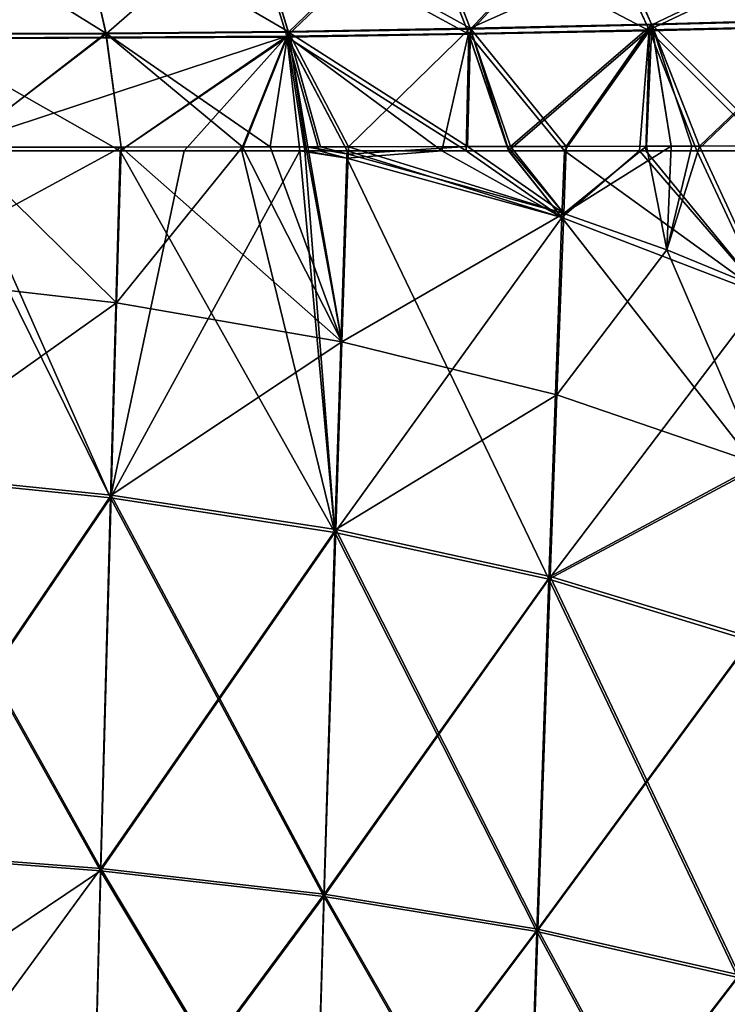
# Model space of a CAD drawing. Extents: x -850 to 850, y -465 to 0.
# Tile 106 of 125: x 384 to 503, y -283 to -117. Entities that reach past the tile are written whole.
import ezdxf

# ---------------------------------------------------------------- set-up
doc = ezdxf.new("R2010")
doc.units = 0
doc.linetypes.add('SOLIDLINE', pattern=[0])
doc.layers.add('BE3C_Lux_3440_1', color=252, linetype='SOLIDLINE')

msp = doc.modelspace()

# ---------------------------------------------------------------- linework, layer by layer
at = {"layer": 'BE3C_Lux_3440_1', "color": 252}
for points in [[(460.061, -118.233, 244.646), (480.806, -95.9675, 230.308), (451.888, -96.9937, 235.9)], [(490.701, -117.54, 239.452), (480.806, -95.9675, 230.308), (460.061, -118.233, 244.646)], [(520.374, -117.793, 229.626), (480.373, -97.2551, 228.21), (508.83, -96.1469, 220.283)], [(490.701, -117.54, 239.452), (515.505, -105.651, 227.443), (480.806, -95.9675, 230.308)], [(364.69, -97.9532, -244.368), (393.727, -97.9053, -242.481), (398.459, -118.922, -250.783)], [(364.69, -97.9532, -244.368), (398.459, -118.922, -250.783), (367.651, -118.996, -252.581)], [(367.669, -119.118, 252.62), (393.786, -98.1576, 242.6), (364.724, -98.2063, 244.487)], [(398.486, -119.045, 250.822), (393.786, -98.1576, 242.6), (367.669, -119.118, 252.62)], [(393.727, -97.9053, -242.481), (422.774, -97.4909, -239.716), (429.26, -118.621, -248.226)], [(393.727, -97.9053, -242.481), (429.26, -118.621, -248.226), (398.459, -118.922, -250.783)], [(398.486, -119.045, 250.822), (422.856, -97.7434, 239.838), (393.786, -98.1576, 242.6)], [(429.296, -118.745, 248.266), (422.856, -97.7434, 239.838), (398.486, -119.045, 250.822)], [(451.471, -97.9471, -233.607), (422.547, -98.6355, -237.505), (429.041, -119.458, -245.88)], [(459.755, -119.125, 242.331), (422.629, -98.884, 237.625), (451.577, -98.1965, 233.731)], [(422.774, -97.4909, -239.716), (451.783, -96.7402, -235.774), (460.016, -118.107, -244.604)], [(422.774, -97.4909, -239.716), (460.016, -118.107, -244.604), (429.26, -118.621, -248.226)], [(429.296, -118.745, 248.266), (451.888, -96.9937, 235.9), (422.856, -97.7434, 239.838)], [(451.471, -97.9471, -233.607), (429.041, -119.458, -245.88), (459.71, -119.001, -242.289)], [(460.061, -118.233, 244.646), (451.888, -96.9937, 235.9), (429.296, -118.745, 248.266)], [(480.244, -97.0041, -228.082), (451.471, -97.9471, -233.607), (459.71, -119.001, -242.289)], [(490.264, -118.511, 237.19), (451.577, -98.1965, 233.731), (480.373, -97.2551, 228.21)], [(459.755, -119.125, 242.331), (451.577, -98.1965, 233.731), (490.264, -118.511, 237.19)], [(485.884, -106.534, -235.221), (460.016, -118.107, -244.604), (451.783, -96.7402, -235.774)], [(480.244, -97.0041, -228.082), (459.71, -119.001, -242.289), (490.21, -118.384, -237.146)], [(514.772, -106.687, -225.276), (480.244, -97.0041, -228.082), (490.21, -118.384, -237.146)], [(490.264, -118.511, 237.19), (480.373, -97.2551, 228.21), (520.374, -117.793, 229.626)], [(422.547, -98.6355, -237.505), (364.567, -99.0292, -242.115), (367.536, -119.768, -250.206)], [(367.553, -119.888, 250.244), (364.601, -99.2785, 242.232), (422.629, -98.884, 237.625)], [(422.547, -98.6355, -237.505), (367.536, -119.768, -250.206), (429.041, -119.458, -245.88)], [(429.077, -119.58, 245.92), (367.553, -119.888, 250.244), (422.629, -98.884, 237.625)], [(429.077, -119.58, 245.92), (422.629, -98.884, 237.625), (459.755, -119.125, 242.331)], [(490.647, -117.411, -239.407), (460.016, -118.107, -244.604), (485.884, -106.534, -235.221)], [(485.884, -106.534, -235.221), (520.954, -116.584, -231.741), (490.647, -117.411, -239.407)], [(521.017, -116.716, 231.788), (515.505, -105.651, 227.443), (490.701, -117.54, 239.452)], [(514.772, -106.687, -225.276), (490.21, -118.384, -237.146), (520.312, -117.662, -229.579)], [(429.26, -118.621, -248.226), (460.016, -118.107, -244.604), (439.417, -138.134, -253.138)], [(460.016, -118.107, -244.604), (466.321, -138.095, -250.471), (439.417, -138.134, -253.138)], [(490.647, -117.411, -239.407), (476.232, -138.073, -248.99), (460.016, -118.107, -244.604)], [(476.232, -138.073, -248.99), (466.321, -138.095, -250.471), (460.016, -118.107, -244.604)], [(460.061, -118.233, 244.646), (466.795, -138.092, 250.281), (490.701, -117.54, 239.452)], [(490.701, -117.54, 239.452), (466.795, -138.092, 250.281), (476.233, -138.073, 248.99)], [(493.952, -138.034, -246.342), (476.232, -138.073, -248.99), (490.647, -117.411, -239.407)], [(490.701, -117.54, 239.452), (476.233, -138.073, 248.99), (489.786, -138.046, 247.137)], [(489.786, -138.046, 247.137), (493.95, -138.034, 246.333), (490.701, -117.54, 239.452)], [(520.312, -117.662, -229.579), (490.21, -118.384, -237.146), (498.307, -138.8, -243.087)], [(520.374, -117.793, 229.626), (510.664, -138.8, 240.685), (490.264, -118.511, 237.19)], [(490.647, -117.411, -239.407), (520.954, -116.584, -231.741), (511.164, -137.986, -242.874)], [(493.952, -138.034, -246.342), (490.647, -117.411, -239.407), (497.446, -138.027, -245.82)], [(497.446, -138.027, -245.82), (490.647, -117.411, -239.407), (498.755, -138.023, -245.539)], [(490.647, -117.411, -239.407), (511.164, -137.986, -242.874), (498.755, -138.023, -245.539)], [(490.701, -117.54, 239.452), (498.731, -138.021, 245.411), (521.017, -116.716, 231.788)], [(490.701, -117.54, 239.452), (493.95, -138.034, 246.333), (498.731, -138.021, 245.411)], [(520.312, -117.662, -229.579), (498.307, -138.8, -243.087), (510.665, -138.8, -240.761)], [(521.017, -116.716, 231.788), (498.731, -138.021, 245.411), (511.166, -137.987, 243.011)], [(429.041, -119.458, -245.88), (367.536, -119.768, -250.206), (370.278, -138.8, -255.211)], [(400.881, -138.8, 253.607), (367.553, -119.888, 250.244), (429.077, -119.58, 245.92)], [(367.651, -118.996, -252.581), (398.459, -118.922, -250.783), (373.56, -138.2, -257.656)], [(367.669, -119.118, 252.62), (373.436, -138.2, 257.662), (398.486, -119.045, 250.822)], [(429.041, -119.458, -245.88), (370.278, -138.8, -255.211), (400.88, -138.8, -253.642)], [(398.486, -119.045, 250.822), (373.436, -138.2, 257.662), (401.029, -138.177, 256.025)], [(398.459, -118.922, -250.783), (401.031, -138.176, -255.982), (373.56, -138.2, -257.656)], [(398.459, -118.922, -250.783), (429.26, -118.621, -248.226), (426.215, -138.154, -254.447)], [(398.459, -118.922, -250.783), (426.215, -138.154, -254.447), (401.031, -138.176, -255.982)], [(398.486, -119.045, 250.822), (421.516, -138.159, 254.81), (429.296, -118.745, 248.266)], [(398.486, -119.045, 250.822), (401.029, -138.177, 256.025), (421.516, -138.159, 254.81)], [(400.88, -138.8, -253.642), (411.675, -138.8, -253.089), (429.041, -119.458, -245.88)], [(429.077, -119.58, 245.92), (421.437, -138.8, 252.392), (400.881, -138.8, 253.607)], [(429.041, -119.458, -245.88), (411.675, -138.8, -253.089), (431.196, -138.8, -251.406)], [(429.077, -119.58, 245.92), (432.035, -138.8, 251.41), (421.437, -138.8, 252.392)], [(429.296, -118.745, 248.266), (421.516, -138.159, 254.81), (432.23, -138.144, 253.813)], [(429.26, -118.621, -248.226), (432.59, -138.144, -253.815), (426.215, -138.154, -254.447)], [(459.71, -119.001, -242.289), (429.041, -119.458, -245.88), (455.228, -138.8, -249.335)], [(434.494, -138.8, -251.122), (439.201, -138.8, -250.716), (429.041, -119.458, -245.88)], [(429.041, -119.458, -245.88), (439.201, -138.8, -250.716), (455.228, -138.8, -249.335)], [(429.041, -119.458, -245.88), (431.196, -138.8, -251.406), (434.494, -138.8, -251.122)], [(459.338, -138.8, 248.879), (429.077, -119.58, 245.92), (459.755, -119.125, 242.331)], [(439.199, -138.8, 250.746), (434.498, -138.8, 251.182), (429.077, -119.58, 245.92)], [(434.498, -138.8, 251.182), (432.035, -138.8, 251.41), (429.077, -119.58, 245.92)], [(439.199, -138.8, 250.746), (429.077, -119.58, 245.92), (459.338, -138.8, 248.879)], [(434.707, -138.141, -253.605), (432.59, -138.144, -253.815), (429.26, -118.621, -248.226)], [(429.26, -118.621, -248.226), (439.417, -138.134, -253.138), (434.707, -138.141, -253.605)], [(429.296, -118.745, 248.266), (459.533, -138.107, 251.275), (460.061, -118.233, 244.646)], [(434.706, -138.141, 253.583), (439.418, -138.134, 253.145), (429.296, -118.745, 248.266)], [(429.296, -118.745, 248.266), (439.418, -138.134, 253.145), (459.533, -138.107, 251.275)], [(429.296, -118.745, 248.266), (432.23, -138.144, 253.813), (434.706, -138.141, 253.583)], [(459.71, -119.001, -242.289), (455.228, -138.8, -249.335), (466.495, -138.8, -247.843)], [(459.338, -138.8, 248.879), (459.755, -119.125, 242.331), (466.502, -138.8, 247.902)], [(460.061, -118.233, 244.646), (459.533, -138.107, 251.275), (466.795, -138.092, 250.281)], [(490.21, -118.384, -237.146), (459.71, -119.001, -242.289), (466.495, -138.8, -247.843)], [(475.905, -138.8, 246.619), (459.755, -119.125, 242.331), (490.264, -118.511, 237.19)], [(466.502, -138.8, 247.902), (459.755, -119.125, 242.331), (475.905, -138.8, 246.619)], [(490.21, -118.384, -237.146), (466.495, -138.8, -247.843), (475.906, -138.8, -246.596)], [(475.905, -138.8, 246.619), (490.264, -118.511, 237.19), (489.67, -138.8, 244.741)], [(488.588, -138.8, -244.916), (490.21, -118.384, -237.146), (475.906, -138.8, -246.596)], [(498.307, -138.8, -243.087), (490.21, -118.384, -237.146), (488.588, -138.8, -244.916)], [(490.264, -118.511, 237.19), (498.303, -138.8, 243.073), (489.67, -138.8, 244.741)], [(490.264, -118.511, 237.19), (510.664, -138.8, 240.685), (498.303, -138.8, 243.073)], [(400.881, -138.8, 253.607), (373.228, -138.8, 255.242), (367.553, -119.888, 250.244)], [(438.311, -171.104, 261.719), (421.516, -138.159, 254.81), (400.261, -164.54, 262.537)], [(421.516, -138.159, 254.81), (401.029, -138.177, 256.025), (400.261, -164.54, 262.537)], [(438.311, -171.104, -261.719), (401.031, -138.176, -255.982), (426.215, -138.154, -254.447)], [(432.23, -138.144, 253.813), (421.516, -138.159, 254.81), (438.311, -171.104, 261.719)], [(438.311, -171.104, -261.719), (426.215, -138.154, -254.447), (432.59, -138.144, -253.815)], [(439.367, -139.402, 253.678), (434.706, -138.141, 253.583), (432.23, -138.144, 253.813)], [(439.367, -139.402, 253.678), (432.23, -138.144, 253.813), (438.311, -171.104, 261.719)], [(432.59, -138.144, -253.815), (434.707, -138.141, -253.605), (439.367, -139.402, -253.678)], [(432.59, -138.144, -253.815), (439.367, -139.402, -253.678), (438.311, -171.104, -261.719)], [(439.418, -138.134, 253.145), (434.706, -138.141, 253.583), (439.367, -139.402, 253.678)], [(439.367, -139.402, -253.678), (434.707, -138.141, -253.605), (439.417, -138.134, -253.138)], [(439.367, -139.402, 253.678), (475.79, -149.406, 252.582), (459.533, -138.107, 251.275)], [(439.367, -139.402, 253.678), (459.533, -138.107, 251.275), (439.418, -138.134, 253.145)], [(439.367, -139.402, -253.678), (439.417, -138.134, -253.138), (475.79, -149.406, -252.582)], [(475.79, -149.406, -252.582), (439.417, -138.134, -253.138), (466.321, -138.095, -250.471)], [(459.533, -138.107, 251.275), (475.79, -149.406, 252.582), (466.795, -138.092, 250.281)], [(475.79, -149.406, -252.582), (466.321, -138.095, -250.471), (476.232, -138.073, -248.99)], [(466.795, -138.092, 250.281), (475.79, -149.406, 252.582), (476.233, -138.073, 248.99)], [(493.952, -138.034, -246.342), (493.227, -155.542, -251.958), (475.79, -149.406, -252.582)], [(493.952, -138.034, -246.342), (475.79, -149.406, -252.582), (476.232, -138.073, -248.99)], [(475.79, -149.406, 252.582), (493.227, -155.542, 251.958), (489.786, -138.046, 247.137)], [(475.79, -149.406, 252.582), (489.786, -138.046, 247.137), (476.233, -138.073, 248.99)], [(493.227, -155.542, 251.958), (493.95, -138.034, 246.333), (489.786, -138.046, 247.137)], [(498.731, -138.021, 245.411), (493.95, -138.034, 246.333), (493.227, -155.542, 251.958)], [(510.084, -162.502, 251.28), (498.731, -138.021, 245.411), (493.227, -155.542, 251.958)], [(497.446, -138.027, -245.82), (498.755, -138.023, -245.539), (493.227, -155.542, -251.958)], [(493.227, -155.542, -251.958), (498.755, -138.023, -245.539), (510.084, -162.502, -251.28)], [(497.446, -138.027, -245.82), (493.227, -155.542, -251.958), (493.952, -138.034, -246.342)], [(511.166, -137.987, 243.011), (498.731, -138.021, 245.411), (510.084, -162.502, 251.28)], [(498.755, -138.023, -245.539), (511.164, -137.986, -242.874), (510.084, -162.502, -251.28)], [(359.989, -193.484, 267.388), (373.228, -138.8, 255.242), (399.24, -197.509, 266.797)], [(359.989, -193.484, -267.388), (399.24, -197.509, -266.797), (370.278, -138.8, -255.211)], [(401.029, -138.177, 256.025), (373.436, -138.2, 257.662), (360.856, -159.999, 263.215)], [(400.261, -164.54, 262.537), (401.029, -138.177, 256.025), (360.856, -159.999, 263.215)], [(360.856, -159.999, -263.215), (373.56, -138.2, -257.656), (400.261, -164.54, -262.537)], [(399.24, -197.509, -266.797), (400.88, -138.8, -253.642), (370.278, -138.8, -255.211)], [(400.881, -138.8, 253.607), (399.24, -197.509, 266.797), (373.228, -138.8, 255.242)], [(400.261, -164.54, -262.537), (373.56, -138.2, -257.656), (401.031, -138.176, -255.982)], [(411.675, -138.8, -253.089), (400.88, -138.8, -253.642), (399.24, -197.509, -266.797)], [(399.24, -197.509, -266.797), (437.138, -203.326, -266.091), (431.196, -138.8, -251.406)], [(399.24, -197.509, -266.797), (431.196, -138.8, -251.406), (411.675, -138.8, -253.089)], [(437.138, -203.326, 266.091), (399.24, -197.509, 266.797), (400.881, -138.8, 253.607)], [(400.261, -164.54, -262.537), (401.031, -138.176, -255.982), (438.311, -171.104, -261.719)], [(400.881, -138.8, 253.607), (421.437, -138.8, 252.392), (437.138, -203.326, 266.091)], [(421.437, -138.8, 252.392), (432.035, -138.8, 251.41), (437.138, -203.326, 266.091)], [(434.494, -138.8, -251.122), (431.196, -138.8, -251.406), (439.151, -140.06, -251.276)], [(439.151, -140.06, -251.276), (431.196, -138.8, -251.406), (437.138, -203.326, -266.091)], [(432.035, -138.8, 251.41), (434.498, -138.8, 251.182), (439.151, -140.06, 251.276)], [(437.138, -203.326, 266.091), (432.035, -138.8, 251.41), (439.151, -140.06, 251.276)], [(439.151, -140.06, -251.276), (439.201, -138.8, -250.716), (434.494, -138.8, -251.122)], [(439.151, -140.06, 251.276), (434.498, -138.8, 251.182), (439.199, -138.8, 250.746)], [(438.311, -171.104, 261.719), (475.79, -149.406, 252.582), (439.367, -139.402, 253.678)], [(438.311, -171.104, -261.719), (439.367, -139.402, -253.678), (475.79, -149.406, -252.582)], [(475.489, -150.087, -250.195), (455.228, -138.8, -249.335), (439.151, -140.06, -251.276)], [(439.151, -140.06, -251.276), (455.228, -138.8, -249.335), (439.201, -138.8, -250.716)], [(439.151, -140.06, 251.276), (439.199, -138.8, 250.746), (475.489, -150.087, 250.195)], [(475.489, -150.087, 250.195), (439.199, -138.8, 250.746), (459.338, -138.8, 248.879)], [(475.489, -150.087, -250.195), (466.495, -138.8, -247.843), (455.228, -138.8, -249.335)], [(475.489, -150.087, 250.195), (459.338, -138.8, 248.879), (466.502, -138.8, 247.902)], [(475.906, -138.8, -246.596), (466.495, -138.8, -247.843), (475.489, -150.087, -250.195)], [(466.502, -138.8, 247.902), (475.905, -138.8, 246.619), (475.489, -150.087, 250.195)], [(509.666, -163.213, 248.92), (475.489, -150.087, 250.195), (475.905, -138.8, 246.619)], [(475.489, -150.087, -250.195), (509.666, -163.213, -248.92), (488.588, -138.8, -244.916)], [(475.489, -150.087, -250.195), (488.588, -138.8, -244.916), (475.906, -138.8, -246.596)], [(509.666, -163.213, 248.92), (475.905, -138.8, 246.619), (489.67, -138.8, 244.741)], [(509.666, -163.213, -248.92), (498.307, -138.8, -243.087), (488.588, -138.8, -244.916)], [(489.67, -138.8, 244.741), (498.303, -138.8, 243.073), (509.666, -163.213, 248.92)], [(509.666, -163.213, 248.92), (498.303, -138.8, 243.073), (510.664, -138.8, 240.685)], [(509.666, -163.213, -248.92), (510.665, -138.8, -240.761), (498.307, -138.8, -243.087)], [(437.138, -203.326, 266.091), (439.151, -140.06, 251.276), (473.302, -211.267, 265.256)], [(439.151, -140.06, -251.276), (437.138, -203.326, -266.091), (475.489, -150.087, -250.195)], [(473.302, -211.267, 265.256), (439.151, -140.06, 251.276), (475.489, -150.087, 250.195)], [(438.311, -171.104, 261.719), (474.628, -180.064, 260.743), (475.79, -149.406, 252.582)], [(438.311, -171.104, -261.719), (475.79, -149.406, -252.582), (474.628, -180.064, -260.743)], [(474.628, -180.064, 260.743), (493.227, -155.542, 251.958), (475.79, -149.406, 252.582)], [(474.628, -180.064, -260.743), (475.79, -149.406, -252.582), (493.227, -155.542, -251.958)], [(475.489, -150.087, -250.195), (437.138, -203.326, -266.091), (473.302, -211.267, -265.256)], [(473.302, -211.267, 265.256), (475.489, -150.087, 250.195), (509.666, -163.213, 248.92)], [(475.489, -150.087, -250.195), (473.302, -211.267, -265.256), (508.495, -192.404, -257.191)], [(508.495, -192.404, -257.191), (509.666, -163.213, -248.92), (475.489, -150.087, -250.195)], [(474.628, -180.064, 260.743), (508.831, -191.792, 259.591), (493.227, -155.542, 251.958)], [(474.628, -180.064, -260.743), (493.227, -155.542, -251.958), (508.831, -191.792, -259.591)], [(510.084, -162.502, 251.28), (493.227, -155.542, 251.958), (508.831, -191.792, 259.591)], [(493.227, -155.542, -251.958), (510.084, -162.502, -251.28), (508.831, -191.792, -259.591)], [(400.261, -164.54, 262.537), (360.856, -159.999, 263.215), (360.059, -193.03, 269.845)], [(400.261, -164.54, -262.537), (360.059, -193.03, -269.845), (360.856, -159.999, -263.215)], [(399.34, -197.042, 269.251), (400.261, -164.54, 262.537), (360.059, -193.03, 269.845)], [(400.261, -164.54, -262.537), (399.34, -197.042, -269.251), (360.059, -193.03, -269.845)], [(438.311, -171.104, 261.719), (400.261, -164.54, 262.537), (399.34, -197.042, 269.251)], [(438.311, -171.104, -261.719), (399.34, -197.042, -269.251), (400.261, -164.54, -262.537)], [(509.666, -163.213, 248.92), (508.495, -192.404, 257.191), (473.302, -211.267, 265.256)], [(399.34, -197.042, 269.251), (437.278, -202.843, 268.54), (438.311, -171.104, 261.719)], [(438.311, -171.104, -261.719), (437.278, -202.843, -268.54), (399.34, -197.042, -269.251)], [(437.278, -202.843, 268.54), (474.628, -180.064, 260.743), (438.311, -171.104, 261.719)], [(474.628, -180.064, -260.743), (437.278, -202.843, -268.54), (438.311, -171.104, -261.719)], [(437.278, -202.843, 268.54), (473.496, -210.76, 267.697), (474.628, -180.064, 260.743)], [(474.628, -180.064, -260.743), (473.496, -210.76, -267.697), (437.278, -202.843, -268.54)], [(473.496, -210.76, 267.697), (508.831, -191.792, 259.591), (474.628, -180.064, 260.743)], [(508.831, -191.792, -259.591), (473.496, -210.76, -267.697), (474.628, -180.064, -260.743)], [(399.34, -197.042, 269.251), (360.059, -193.03, 269.845), (358.544, -257.184, 280.438)], [(358.544, -257.184, -280.438), (360.059, -193.03, -269.845), (397.604, -260.177, -280.023)], [(360.059, -193.03, -269.845), (399.34, -197.042, -269.251), (397.604, -260.177, -280.023)], [(507.351, -221.661, 264.28), (473.302, -211.267, 265.256), (508.495, -192.404, 257.191)], [(508.495, -192.404, -257.191), (473.302, -211.267, -265.256), (507.351, -221.661, -264.28)], [(473.496, -210.76, 267.697), (507.62, -221.124, 266.707), (508.831, -191.792, 259.591)], [(508.831, -191.792, -259.591), (507.62, -221.124, -266.707), (473.496, -210.76, -267.697)], [(358.498, -257.556, 277.966), (359.989, -193.484, 267.388), (397.539, -260.561, 277.554)], [(358.498, -257.556, -277.966), (399.24, -197.509, -266.797), (359.989, -193.484, -267.388)], [(359.989, -193.484, 267.388), (399.24, -197.509, 266.797), (397.539, -260.561, 277.554)], [(358.498, -257.556, -277.966), (397.539, -260.561, -277.554), (399.24, -197.509, -266.797)], [(358.544, -257.184, 280.438), (397.604, -260.177, 280.023), (399.34, -197.042, 269.251)], [(397.539, -260.561, 277.554), (399.24, -197.509, 266.797), (435.255, -264.904, 277.071)], [(397.539, -260.561, -277.554), (437.138, -203.326, -266.091), (399.24, -197.509, -266.797)], [(399.34, -197.042, 269.251), (397.604, -260.177, 280.023), (437.278, -202.843, 268.54)], [(435.345, -264.503, -279.537), (397.604, -260.177, -280.023), (399.34, -197.042, -269.251)], [(437.138, -203.326, 266.091), (435.255, -264.904, 277.071), (399.24, -197.509, 266.797)], [(435.345, -264.503, -279.537), (399.34, -197.042, -269.251), (437.278, -202.843, -268.54)], [(397.604, -260.177, 280.023), (435.345, -264.503, 279.537), (437.278, -202.843, 268.54)], [(435.345, -264.503, 279.537), (473.496, -210.76, 267.697), (437.278, -202.843, 268.54)], [(437.278, -202.843, -268.54), (471.402, -270.409, -278.971), (435.345, -264.503, -279.537)], [(473.496, -210.76, -267.697), (471.402, -270.409, -278.971), (437.278, -202.843, -268.54)], [(397.539, -260.561, -277.554), (435.255, -264.904, -277.071), (437.138, -203.326, -266.091)], [(435.255, -264.904, -277.071), (473.302, -211.267, -265.256), (437.138, -203.326, -266.091)], [(471.278, -270.833, 276.51), (435.255, -264.904, 277.071), (437.138, -203.326, 266.091)], [(437.138, -203.326, 266.091), (473.302, -211.267, 265.256), (471.278, -270.833, 276.51)], [(471.278, -270.833, -276.51), (473.302, -211.267, -265.256), (435.255, -264.904, -277.071)], [(435.345, -264.503, 279.537), (471.402, -270.409, 278.971), (473.496, -210.76, 267.697)], [(505.24, -278.593, 275.866), (471.278, -270.833, 276.51), (473.302, -211.267, 265.256)], [(471.278, -270.833, -276.51), (507.351, -221.661, -264.28), (473.302, -211.267, -265.256)], [(471.402, -270.409, 278.971), (507.62, -221.124, 266.707), (473.496, -210.76, 267.697)], [(473.496, -210.76, -267.697), (505.413, -278.139, -278.318), (471.402, -270.409, -278.971)], [(505.24, -278.593, 275.866), (473.302, -211.267, 265.256), (507.351, -221.661, 264.28)], [(507.62, -221.124, -266.707), (505.413, -278.139, -278.318), (473.496, -210.76, -267.697)], [(471.402, -270.409, 278.971), (505.413, -278.139, 278.318), (507.62, -221.124, 266.707)], [(505.24, -278.593, -275.866), (507.351, -221.661, -264.28), (471.278, -270.833, -276.51)], [(317.384, -314.486, 286.953), (358.498, -257.556, 277.966), (396.066, -317.908, 286.495)], [(317.384, -314.486, -286.953), (397.539, -260.561, -277.554), (358.498, -257.556, -277.966)], [(358.544, -257.184, 280.438), (357.224, -315.427, 289.208), (397.604, -260.177, 280.023)], [(357.224, -315.427, -289.208), (358.544, -257.184, -280.438), (396.109, -317.505, -288.962)], [(358.498, -257.556, 277.966), (397.539, -260.561, 277.554), (396.066, -317.908, 286.495)], [(358.544, -257.184, -280.438), (397.604, -260.177, -280.023), (396.109, -317.505, -288.962)], [(317.384, -314.486, -286.953), (396.066, -317.908, -286.495), (397.539, -260.561, -277.554)], [(397.604, -260.177, 280.023), (357.224, -315.427, 289.208), (396.109, -317.505, 288.962)], [(396.066, -317.908, 286.495), (397.539, -260.561, 277.554), (433.649, -320.93, 286.222)], [(396.066, -317.908, -286.495), (435.255, -264.904, -277.071), (397.539, -260.561, -277.554)], [(396.109, -317.505, 288.962), (435.345, -264.503, 279.537), (397.604, -260.177, 280.023)], [(396.109, -317.505, -288.962), (397.604, -260.177, -280.023), (433.709, -320.51, -288.686)], [(397.539, -260.561, 277.554), (435.255, -264.904, 277.071), (433.649, -320.93, 286.222)], [(433.709, -320.51, -288.686), (397.604, -260.177, -280.023), (435.345, -264.503, -279.537)], [(396.109, -317.505, 288.962), (433.709, -320.51, 288.686), (435.345, -264.503, 279.537)], [(433.709, -320.51, 288.686), (471.402, -270.409, 278.971), (435.345, -264.503, 279.537)], [(433.709, -320.51, -288.686), (435.345, -264.503, -279.537), (469.669, -324.611, -288.377)], [(469.669, -324.611, -288.377), (435.345, -264.503, -279.537), (471.402, -270.409, -278.971)], [(396.066, -317.908, -286.495), (433.649, -320.93, -286.222), (435.255, -264.904, -277.071)], [(433.649, -320.93, 286.222), (435.255, -264.904, 277.071), (469.586, -325.055, 285.918)], [(435.255, -264.904, -277.071), (433.649, -320.93, -286.222), (471.278, -270.833, -276.51)], [(471.278, -270.833, 276.51), (469.586, -325.055, 285.918), (435.255, -264.904, 277.071)], [(471.278, -270.833, -276.51), (433.649, -320.93, -286.222), (469.586, -325.055, -285.918)], [(433.709, -320.51, 288.686), (469.669, -324.611, 288.377), (471.402, -270.409, 278.971)], [(471.278, -270.833, -276.51), (469.586, -325.055, -285.918), (505.24, -278.593, -275.866)], [(503.522, -330.455, 285.583), (469.586, -325.055, 285.918), (471.278, -270.833, 276.51)], [(469.669, -324.611, 288.377), (505.413, -278.139, 278.318), (471.402, -270.409, 278.971)], [(469.669, -324.611, -288.377), (471.402, -270.409, -278.971), (503.637, -329.979, -288.035)], [(503.522, -330.455, 285.583), (471.278, -270.833, 276.51), (505.24, -278.593, 275.866)], [(503.637, -329.979, -288.035), (471.402, -270.409, -278.971), (505.413, -278.139, -278.318)], [(505.24, -278.593, -275.866), (469.586, -325.055, -285.918), (503.522, -330.455, -285.583)], [(469.669, -324.611, 288.377), (503.637, -329.979, 288.035), (505.413, -278.139, 278.318)]]:
    msp.add_3dface(points, dxfattribs=at)

doc.saveas('drawing.dxf')
